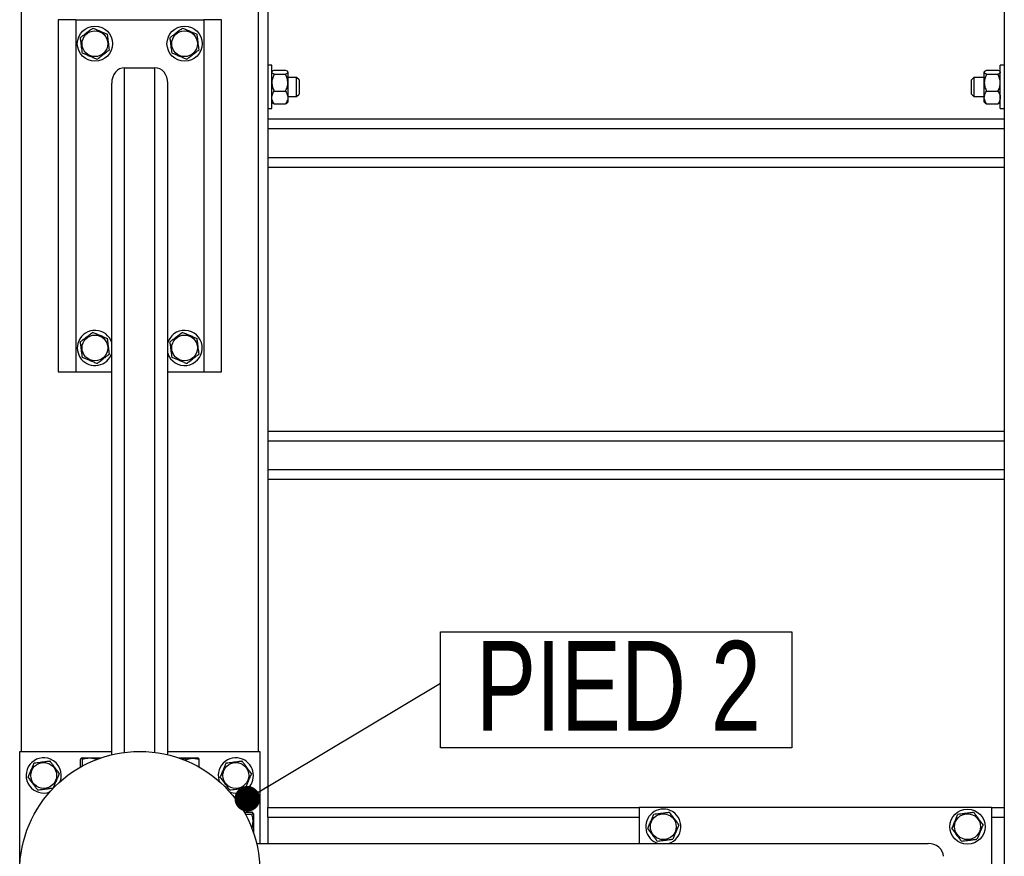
# Model space of a CAD drawing. Header units: millimetres. Extents: x 0 to 841, y 0 to 594.
# Tile 20 of 107: x 129 to 168, y 466 to 499. Entities that reach past the tile are written whole.
import ezdxf

# ---------------------------------------------------------------- set-up
doc = ezdxf.new("R2010")
doc.units = ezdxf.units.MM
doc.layers.add('NOTES', color=6, linetype='Continuous')
doc.layers.add('TRAIT-FORT', color=4, linetype='Continuous', lineweight=25)
doc.styles.add('SLDTEXTSTYLE0', font='TXT', dxfattribs={"width": 0.75})
doc.dimstyles.new('SLDDIMSTYLE1', dxfattribs={"dimtxt": 0.18, "dimasz": 1, "dimexe": 0, "dimexo": 0.0625, "dimgap": 0, "dimtad": 0, "dimtih": 1, "dimtoh": 1, "dimdec": 0, "dimrnd": 1e-09, "dimzin": 0, "dimdsep": 46, "dimtxsty": 'Standard', "dimblk1": 'DOT', "dimblk2": 'DOT', "dimsah": 1, "dimcen": 0.09, "dimadec": 0, "dimazin": 0, "dimtfac": 1, "dimtdec": 0, "dimtofl": 0, "dimtmove": 0, "dimatfit": 3, "dimldrblk": 'DOT', "dimfxl": 1, "dimfrac": 2, "dimtolj": 1, "dimtzin": 0, "dimarcsym": 0})

# ---------------------------------------------------------------- blocks, each defined once
blk = doc.blocks.new('SW_NOTE_32')
at = {"layer": 'NOTES', "color": 0}
for p, q in [((0, -2.524), (0, 2.004)), ((0, 2.004), (13.711, 2.004)), ((13.711, 2.004), (13.711, -2.524)), ((13.711, -2.524), (0, -2.524))]:
    blk.add_line(p, q, dxfattribs=at)
at = {"layer": 'NOTES', "color": 0, "insert": (6.951, 1.648), "char_height": 3.5, "attachment_point": 2, "style": 'SLDTEXTSTYLE0'}
blk.add_mtext('PIED 2', dxfattribs=at)
blk = doc.blocks.new('_Dot')
at = {"color": 0, "linetype": 'ByBlock', "lineweight": -2}
blk.add_line((-0.5, 0), (-1, 0), dxfattribs=at)
at = {"color": 0, "linetype": 'ByBlock', "const_width": 0.5}
blk.add_lwpolyline([(-0.25, 0, 1), (0.25, 0, 1)], format="xyb", close=True, dxfattribs=at)

msp = doc.modelspace()

# ---------------------------------------------------------------- linework, layer by layer
at = {"layer": 'TRAIT-FORT', "color": 4, "linetype": 'Continuous', "lineweight": 25}
for p, q in [((129.29716, 542.22899), (129.29716, 470.04149)), ((138.54716, 531.97899), (138.54716, 470.04149)), ((138.92216, 505.97899), (138.92216, 467.85399)), ((167.67216, 505.97899), (167.67216, 467.85399)), ((131.42216, 498.60399), (130.73466, 498.60399)), ((130.73466, 498.60399), (130.73466, 484.85399)), ((131.42216, 498.60399), (136.42216, 498.60399)), ((131.42216, 498.60399), (131.42216, 484.85399)), ((137.10966, 498.60399), (136.42216, 498.60399)), ((136.42216, 498.60399), (136.42216, 484.85399)), ((137.10966, 484.85399), (137.10966, 498.60399)), ((133.32841, 496.72899), (134.51591, 496.72899)), ((133.32841, 470.00374), (133.32841, 496.72899)), ((134.51591, 470.00374), (134.51591, 496.72899)), ((139.07841, 496.82274), (138.92216, 496.82274)), ((139.07841, 496.63947), (139.07841, 496.82274)), ((139.07841, 495.13524), (139.07841, 496.63947)), ((139.17026, 496.6379), (139.61155, 496.6379)), ((166.98276, 496.6379), (167.42405, 496.6379)), ((167.67216, 496.82274), (167.51591, 496.82274)), ((167.51591, 496.63947), (167.51591, 496.82274)), ((167.51591, 495.13524), (167.51591, 496.63947)), ((139.09831, 496.59265), (139.07841, 496.57274)), ((139.17026, 496.47252), (139.61155, 496.47252)), ((139.70341, 496.57274), (139.68318, 496.59297)), ((139.70341, 496.57274), (139.70341, 496.55521)), ((139.70341, 496.55521), (139.70341, 496.14307)), ((140.04716, 496.35399), (139.70341, 496.35399)), ((140.14091, 496.26024), (140.04716, 496.35399)), ((140.04716, 496.24893), (140.04716, 496.35399)), ((140.04716, 495.60399), (140.04716, 496.24893)), ((140.14091, 496.26024), (140.14091, 496.18145)), ((166.48466, 496.35399), (166.39091, 496.26024)), ((166.39091, 496.18145), (166.39091, 496.26024)), ((166.89091, 496.35399), (166.48466, 496.35399)), ((166.48466, 496.35399), (166.48466, 496.24893)), ((166.48466, 496.24893), (166.48466, 495.60399)), ((166.91081, 496.59265), (166.89091, 496.57274)), ((166.89091, 496.55521), (166.89091, 496.57274)), ((166.89091, 496.14307), (166.89091, 496.55521)), ((166.98276, 496.47252), (167.42405, 496.47252)), ((167.51591, 496.57274), (167.49568, 496.59297)), ((132.82841, 469.9121), (132.82841, 496.12807)), ((135.01591, 469.9121), (135.01591, 496.12807)), ((139.70341, 496.14307), (139.70341, 495.56685)), ((140.14091, 496.18145), (140.14091, 495.69774)), ((166.39091, 495.69774), (166.39091, 496.18145)), ((166.89091, 495.56685), (166.89091, 496.14307)), ((139.17026, 495.81361), (139.61155, 495.81361)), ((139.70341, 495.60399), (140.04716, 495.60399)), ((139.70341, 495.56685), (139.70341, 495.38524)), ((140.04716, 495.60399), (140.14091, 495.69774)), ((166.39091, 495.69774), (166.48466, 495.60399)), ((166.48466, 495.60399), (166.89091, 495.60399)), ((166.89091, 495.38524), (166.89091, 495.56685)), ((166.98276, 495.81361), (167.42405, 495.81361)), ((138.92216, 495.13524), (139.07841, 495.13524)), ((139.07841, 495.38524), (139.09831, 495.36534)), ((139.17026, 495.32009), (139.61155, 495.32009)), ((139.68318, 495.36502), (139.70341, 495.38524)), ((166.89091, 495.38524), (166.91081, 495.36534)), ((166.98276, 495.32009), (167.42405, 495.32009)), ((167.49568, 495.36502), (167.51591, 495.38524)), ((167.51591, 495.13524), (167.67216, 495.13524)), ((138.92216, 494.72899), (167.67216, 494.72899)), ((138.92216, 494.35399), (167.67216, 494.35399)), ((138.92216, 493.22899), (167.67216, 493.22899)), ((138.92216, 492.85399), (167.67216, 492.85399)), ((135.03709, 486.05484), (135.01591, 485.99641)), ((130.73466, 484.85399), (131.42216, 484.85399)), ((131.42216, 484.85399), (132.82841, 484.85399)), ((135.01591, 484.85399), (136.42216, 484.85399)), ((136.42216, 484.85399), (137.10966, 484.85399)), ((138.92216, 482.54149), (167.67216, 482.54149)), ((138.92216, 482.16649), (167.67216, 482.16649)), ((138.92216, 481.04149), (167.67216, 481.04149)), ((138.92216, 480.66649), (167.67216, 480.66649)), ((129.23466, 460.66649), (129.23466, 470.04149)), ((129.23466, 470.04149), (132.82841, 470.04149)), ((131.60709, 469.42992), (131.60709, 469.72871)), ((131.66747, 469.79149), (131.63681, 469.77379)), ((131.66747, 469.79149), (132.41178, 469.79149)), ((131.68285, 469.47202), (131.68285, 469.72871)), ((135.01591, 470.04149), (138.60966, 470.04149)), ((135.43254, 469.79149), (136.17684, 469.79149)), ((135.74791, 469.67132), (135.74791, 469.72871)), ((136.2075, 469.77379), (136.17684, 469.79149)), ((136.23722, 469.42992), (136.23722, 469.72871)), ((138.60966, 470.04149), (138.60966, 466.44774)), ((138.92216, 467.85399), (153.42216, 467.85399)), ((138.92216, 467.47899), (138.92216, 467.85399)), ((153.42216, 467.85399), (153.42216, 466.44774)), ((167.17216, 467.85399), (153.42216, 467.85399)), ((167.17216, 467.85399), (167.17216, 462.85399)), ((167.17216, 467.85399), (167.67216, 467.85399)), ((167.67216, 467.85399), (167.67216, 467.47899)), ((137.99808, 467.66906), (138.29687, 467.66906)), ((138.04019, 467.5933), (138.29687, 467.5933)), ((138.35966, 467.60868), (138.34195, 467.63934)), ((138.35966, 467.60868), (138.35966, 466.86438)), ((138.92216, 467.47899), (138.92216, 466.44774)), ((138.92216, 467.47899), (153.42216, 467.47899)), ((167.17216, 467.47899), (167.67216, 467.47899)), ((167.67216, 467.47899), (167.67216, 463.22899)), ((138.48027, 466.44774), (164.69623, 466.44774))]:
    msp.add_line(p, q, dxfattribs=at)
for centre, radius in [((132.17216, 497.66649), 0.6875), ((132.17216, 497.66649), 0.50469), ((135.67216, 497.66649), 0.6875), ((135.67216, 497.66649), 0.50469), ((132.17216, 485.79149), 0.50469), ((135.67216, 485.79149), 0.50469), ((133.92216, 465.35399), 4.6875), ((130.17216, 469.10399), 0.50469), ((137.67216, 469.10399), 0.50469), ((166.23466, 467.10399), 0.6875), ((154.35966, 467.10399), 0.50469), ((166.23466, 467.10399), 0.50469)]:
    msp.add_circle(centre, radius, dxfattribs=at)
for centre, start, end in [((132.17216, 485.79149), 17.341443, 157.477326), ((135.67216, 485.79149), 197.341443, 157.477326), ((132.17216, 485.79149), 157.477326, 342.658557), ((130.17216, 469.10399), 67.477326, 290.369976), ((130.17216, 469.10399), 339.630038, 67.477326), ((137.67216, 469.10399), 67.477326, 204.001113), ((137.67216, 469.10399), 246.496996, 67.477326), ((154.35966, 467.10399), 67.477326, 252.658557), ((154.35966, 467.10399), 287.341443, 67.477326)]:
    msp.add_arc(centre, 0.6875, start, end, dxfattribs=at)
for centre, major_axis, start_param, end_param in [((133.32841, 496.12807), (0, 0.60093), 0, 1.57079633), ((134.51591, 496.12807), (0, 0.60093), 4.71238898, 6.28318531), ((164.69623, 465.94774), (0.60093, 0), 0, 1.57079633)]:
    msp.add_ellipse(centre, major_axis=major_axis, ratio=0.83205029, start_param=start_param, end_param=end_param, dxfattribs=at)
for points, knots in [([(132.0964, 498.27523), (132.05393, 498.24312), (131.96807, 498.1782), (131.84087, 498.08202), (131.71926, 497.99007), (131.64471, 497.9337), (131.60709, 497.90526)], [0, 0, 0, 0, 0.26460494, 0.53494775, 0.76534313, 1, 1, 1, 1]), ([(132.0964, 498.27523), (132.14544, 498.25451), (132.24459, 498.21261), (132.3915, 498.15054), (132.53193, 498.0912), (132.61802, 498.05483), (132.66146, 498.03647)], [0, 0, 0, 0, 0.26460494, 0.53494775, 0.76534313, 1, 1, 1, 1]), ([(135.5964, 498.27523), (135.55393, 498.24312), (135.46807, 498.1782), (135.34087, 498.08202), (135.21926, 497.99007), (135.14471, 497.9337), (135.10709, 497.90526)], [0, 0, 0, 0, 0.26460494, 0.53494775, 0.76534313, 1, 1, 1, 1]), ([(135.5964, 498.27523), (135.64544, 498.25451), (135.74459, 498.21261), (135.8915, 498.15054), (136.03193, 498.0912), (136.11802, 498.05483), (136.16146, 498.03647)], [0, 0, 0, 0, 0.26460494, 0.53494775, 0.76534313, 1, 1, 1, 1]), ([(131.68285, 497.29652), (131.67321, 497.37397), (131.65727, 497.50206), (131.63415, 497.68785), (131.6186, 497.81284), (131.60965, 497.88473), (131.60709, 497.90526)], [0, 0, 0, 0, 0.38554949, 0.63764185, 0.89654625, 1, 1, 1, 1]), ([(132.73722, 497.42773), (132.72758, 497.50518), (132.71164, 497.63327), (132.68852, 497.81906), (132.67296, 497.94405), (132.66402, 498.01594), (132.66146, 498.03647)], [0, 0, 0, 0, 0.38554949, 0.63764185, 0.89654625, 1, 1, 1, 1]), ([(135.18285, 497.29652), (135.17321, 497.37397), (135.15727, 497.50206), (135.13415, 497.68785), (135.1186, 497.81284), (135.10965, 497.88473), (135.10709, 497.90526)], [0, 0, 0, 0, 0.38554949, 0.63764185, 0.89654625, 1, 1, 1, 1]), ([(136.23722, 497.42773), (136.22758, 497.50518), (136.21164, 497.63327), (136.18852, 497.81906), (136.17296, 497.94405), (136.16402, 498.01594), (136.16146, 498.03647)], [0, 0, 0, 0, 0.38554949, 0.63764185, 0.89654625, 1, 1, 1, 1]), ([(132.24791, 497.05776), (132.29038, 497.08987), (132.37624, 497.15479), (132.50345, 497.25097), (132.62505, 497.34292), (132.6996, 497.39929), (132.73722, 497.42773)], [0, 0, 0, 0, 0.26460494, 0.53494775, 0.76534313, 1, 1, 1, 1]), ([(135.74791, 497.05776), (135.79038, 497.08987), (135.87624, 497.15479), (136.00345, 497.25097), (136.12505, 497.34292), (136.1996, 497.39929), (136.23722, 497.42773)], [0, 0, 0, 0, 0.26460494, 0.53494775, 0.76534313, 1, 1, 1, 1]), ([(132.24791, 497.05776), (132.19887, 497.07848), (132.09972, 497.12037), (131.95281, 497.18245), (131.81238, 497.24179), (131.72629, 497.27816), (131.68285, 497.29652)], [0, 0, 0, 0, 0.26460494, 0.53494775, 0.76534313, 1, 1, 1, 1]), ([(135.74791, 497.05776), (135.69887, 497.07848), (135.59972, 497.12037), (135.45281, 497.18245), (135.31238, 497.24179), (135.22629, 497.27816), (135.18285, 497.29652)], [0, 0, 0, 0, 0.26460494, 0.53494775, 0.76534313, 1, 1, 1, 1]), ([(139.1001, 496.59085), (139.10142, 496.59331), (139.11033, 496.60993), (139.14269, 496.62503), (139.17026, 496.6379)], [0, 0, 0, 0, 0.14784415, 1, 1, 1, 1]), ([(139.61155, 496.6379), (139.63301, 496.62658), (139.67665, 496.60355), (139.70151, 496.57499), (139.70307, 496.55867), (139.70341, 496.55521)], [0, 0, 0, 0, 0.43238505, 0.87955391, 1, 1, 1, 1]), ([(166.89091, 496.55521), (166.89622, 496.56976), (166.90675, 496.59863), (166.95756, 496.62488), (166.98276, 496.6379)], [0, 0, 0, 0, 0.50400004, 1, 1, 1, 1]), ([(167.42405, 496.6379), (167.44551, 496.62658), (167.48915, 496.60355), (167.51401, 496.57499), (167.51557, 496.55867), (167.51591, 496.55521)], [0, 0, 0, 0, 0.43238505, 0.87955391, 1, 1, 1, 1]), ([(139.17026, 496.47252), (139.1488, 496.48384), (139.10516, 496.50687), (139.0803, 496.53543), (139.07874, 496.55175), (139.07841, 496.55521)], [0, 0, 0, 0, 0.43238505, 0.87955391, 1, 1, 1, 1]), ([(139.17026, 496.47252), (139.1488, 496.42741), (139.10516, 496.33565), (139.0803, 496.22188), (139.07874, 496.15686), (139.07841, 496.14307)], [0, 0, 0, 0, 0.43238505, 0.87955391, 1, 1, 1, 1]), ([(139.70341, 496.55521), (139.6981, 496.54066), (139.68756, 496.5118), (139.63675, 496.48554), (139.61155, 496.47252)], [0, 0, 0, 0, 0.50400004, 1, 1, 1, 1]), ([(139.70341, 496.14307), (139.6981, 496.20103), (139.68756, 496.31604), (139.63675, 496.42064), (139.61155, 496.47252)], [0, 0, 0, 0, 0.50400004, 1, 1, 1, 1]), ([(166.98276, 496.47252), (166.9613, 496.48384), (166.91766, 496.50687), (166.8928, 496.53543), (166.89124, 496.55175), (166.89091, 496.55521)], [0, 0, 0, 0, 0.43238505, 0.87955391, 1, 1, 1, 1]), ([(166.98276, 496.47252), (166.9613, 496.42741), (166.91766, 496.33565), (166.8928, 496.22188), (166.89124, 496.15686), (166.89091, 496.14307)], [0, 0, 0, 0, 0.43238505, 0.87955391, 1, 1, 1, 1]), ([(167.51591, 496.55521), (167.5106, 496.54066), (167.50006, 496.5118), (167.44925, 496.48554), (167.42405, 496.47252)], [0, 0, 0, 0, 0.50400004, 1, 1, 1, 1]), ([(167.51591, 496.14307), (167.5106, 496.20103), (167.50006, 496.31604), (167.44925, 496.42064), (167.42405, 496.47252)], [0, 0, 0, 0, 0.50400004, 1, 1, 1, 1]), ([(139.07841, 496.14307), (139.08372, 496.0851), (139.09425, 495.97009), (139.14506, 495.86549), (139.17026, 495.81361)], [0, 0, 0, 0, 0.50400004, 1, 1, 1, 1]), ([(139.61155, 495.81361), (139.63301, 495.85872), (139.67665, 495.95048), (139.70151, 496.06425), (139.70307, 496.12927), (139.70341, 496.14307)], [0, 0, 0, 0, 0.43238505, 0.87955391, 1, 1, 1, 1]), ([(166.89091, 496.14307), (166.89622, 496.0851), (166.90675, 495.97009), (166.95756, 495.86549), (166.98276, 495.81361)], [0, 0, 0, 0, 0.50400004, 1, 1, 1, 1]), ([(167.42405, 495.81361), (167.44551, 495.85872), (167.48915, 495.95048), (167.51401, 496.06425), (167.51557, 496.12927), (167.51591, 496.14307)], [0, 0, 0, 0, 0.43238505, 0.87955391, 1, 1, 1, 1]), ([(139.07841, 495.56685), (139.08049, 495.59348), (139.08472, 495.64758), (139.11724, 495.73089), (139.15174, 495.78472), (139.17026, 495.81361)], [0, 0, 0, 0, 0.30999023, 0.62954591, 1, 1, 1, 1]), ([(139.17026, 495.32009), (139.15811, 495.33847), (139.12791, 495.38415), (139.09216, 495.46205), (139.07891, 495.52741), (139.07846, 495.5627), (139.07841, 495.56685)], [0, 0, 0, 0, 0.23703923, 0.58901919, 0.95163056, 1, 1, 1, 1]), ([(139.61155, 495.81361), (139.63008, 495.78472), (139.66413, 495.73159), (139.69687, 495.64836), (139.70121, 495.59426), (139.70341, 495.56685)], [0, 0, 0, 0, 0.3704571, 0.68101816, 1, 1, 1, 1]), ([(139.70341, 495.56685), (139.70335, 495.5627), (139.70291, 495.52841), (139.69001, 495.46305), (139.6545, 495.38506), (139.6237, 495.33847), (139.61155, 495.32009)], [0, 0, 0, 0, 0.04836864, 0.39932986, 0.76296469, 1, 1, 1, 1]), ([(166.89091, 495.56685), (166.89299, 495.59348), (166.89722, 495.64758), (166.92974, 495.73089), (166.96424, 495.78472), (166.98276, 495.81361)], [0, 0, 0, 0, 0.30999023, 0.62954591, 1, 1, 1, 1]), ([(166.98276, 495.32009), (166.97061, 495.33847), (166.94041, 495.38415), (166.90466, 495.46205), (166.89141, 495.52741), (166.89096, 495.5627), (166.89091, 495.56685)], [0, 0, 0, 0, 0.23703923, 0.58901919, 0.95163056, 1, 1, 1, 1]), ([(167.42405, 495.81361), (167.44258, 495.78472), (167.47663, 495.73159), (167.50937, 495.64836), (167.51371, 495.59426), (167.51591, 495.56685)], [0, 0, 0, 0, 0.3704571, 0.68101816, 1, 1, 1, 1]), ([(167.51591, 495.56685), (167.51585, 495.5627), (167.51541, 495.52841), (167.50251, 495.46305), (167.467, 495.38506), (167.4362, 495.33847), (167.42405, 495.32009)], [0, 0, 0, 0, 0.04836864, 0.39932986, 0.76296469, 1, 1, 1, 1]), ([(139.1001, 495.36713), (139.10142, 495.36468), (139.11033, 495.34806), (139.14269, 495.33295), (139.17026, 495.32009)], [0, 0, 0, 0, 0.14784415, 1, 1, 1, 1]), ([(139.61155, 495.32009), (139.63484, 495.33131), (139.66615, 495.34641), (139.67801, 495.36292), (139.68104, 495.36715)], [0, 0, 0, 0, 0.74386684, 1, 1, 1, 1]), ([(166.9126, 495.36713), (166.91392, 495.36468), (166.92283, 495.34806), (166.95519, 495.33295), (166.98276, 495.32009)], [0, 0, 0, 0, 0.14784415, 1, 1, 1, 1]), ([(167.42405, 495.32009), (167.44734, 495.33131), (167.47865, 495.34641), (167.49051, 495.36292), (167.49354, 495.36715)], [0, 0, 0, 0, 0.74386684, 1, 1, 1, 1]), ([(132.0964, 486.40023), (132.05393, 486.36812), (131.96807, 486.3032), (131.84087, 486.20702), (131.71926, 486.11507), (131.64471, 486.0587), (131.60709, 486.03026)], [0, 0, 0, 0, 0.26460494, 0.53494775, 0.76534313, 1, 1, 1, 1]), ([(132.0964, 486.40023), (132.14544, 486.37951), (132.24459, 486.33761), (132.3915, 486.27554), (132.53193, 486.2162), (132.61802, 486.17983), (132.66146, 486.16147)], [0, 0, 0, 0, 0.26460494, 0.53494775, 0.76534313, 1, 1, 1, 1]), ([(135.5964, 486.40023), (135.55393, 486.36812), (135.46807, 486.3032), (135.34087, 486.20702), (135.21926, 486.11507), (135.14471, 486.0587), (135.10709, 486.03026)], [0, 0, 0, 0, 0.26460494, 0.53494775, 0.76534313, 1, 1, 1, 1]), ([(135.5964, 486.40023), (135.64544, 486.37951), (135.74459, 486.33761), (135.8915, 486.27554), (136.03193, 486.2162), (136.11802, 486.17983), (136.16146, 486.16147)], [0, 0, 0, 0, 0.26460494, 0.53494775, 0.76534313, 1, 1, 1, 1]), ([(131.68285, 485.42152), (131.67321, 485.49897), (131.65727, 485.62706), (131.63415, 485.81285), (131.6186, 485.93784), (131.60965, 486.00973), (131.60709, 486.03026)], [0, 0, 0, 0, 0.38554949, 0.63764185, 0.89654625, 1, 1, 1, 1]), ([(132.73722, 485.55273), (132.72758, 485.63018), (132.71164, 485.75827), (132.68852, 485.94406), (132.67296, 486.06905), (132.66402, 486.14094), (132.66146, 486.16147)], [0, 0, 0, 0, 0.38554949, 0.63764185, 0.89654625, 1, 1, 1, 1]), ([(135.18285, 485.42152), (135.17321, 485.49897), (135.15727, 485.62706), (135.13415, 485.81285), (135.1186, 485.93784), (135.10965, 486.00973), (135.10709, 486.03026)], [0, 0, 0, 0, 0.38554949, 0.63764185, 0.89654625, 1, 1, 1, 1]), ([(136.23722, 485.55273), (136.22758, 485.63018), (136.21164, 485.75827), (136.18852, 485.94406), (136.17296, 486.06905), (136.16402, 486.14094), (136.16146, 486.16147)], [0, 0, 0, 0, 0.38554949, 0.63764185, 0.89654625, 1, 1, 1, 1]), ([(132.24791, 485.18276), (132.29038, 485.21487), (132.37624, 485.27979), (132.50345, 485.37597), (132.62505, 485.46792), (132.6996, 485.52429), (132.73722, 485.55273)], [0, 0, 0, 0, 0.26460494, 0.53494775, 0.76534313, 1, 1, 1, 1]), ([(135.74791, 485.18276), (135.79038, 485.21487), (135.87624, 485.27979), (136.00345, 485.37597), (136.12505, 485.46792), (136.1996, 485.52429), (136.23722, 485.55273)], [0, 0, 0, 0, 0.26460494, 0.53494775, 0.76534313, 1, 1, 1, 1]), ([(132.24791, 485.18276), (132.19887, 485.20348), (132.09972, 485.24537), (131.95281, 485.30745), (131.81238, 485.36679), (131.72629, 485.40316), (131.68285, 485.42152)], [0, 0, 0, 0, 0.26460494, 0.53494775, 0.76534313, 1, 1, 1, 1]), ([(135.74791, 485.18276), (135.69887, 485.20348), (135.59972, 485.24537), (135.45281, 485.30745), (135.31238, 485.36679), (135.22629, 485.40316), (135.18285, 485.42152)], [0, 0, 0, 0, 0.26460494, 0.53494775, 0.76534313, 1, 1, 1, 1]), ([(131.68285, 469.72871), (131.67321, 469.74769), (131.65727, 469.77909), (131.63415, 469.77618), (131.6186, 469.75437), (131.60965, 469.73441), (131.60709, 469.72871)], [0, 0, 0, 0, 0.38554949, 0.63764185, 0.89654625, 1, 1, 1, 1]), ([(132.24791, 469.72871), (132.19887, 469.74241), (132.09972, 469.77012), (131.95281, 469.78026), (131.81238, 469.76538), (131.72629, 469.74101), (131.68285, 469.72871)], [0, 0, 0, 0, 0.26460494, 0.53494775, 0.76534313, 1, 1, 1, 1]), ([(135.74791, 469.72871), (135.69886, 469.74281), (135.59984, 469.77128), (135.49744, 469.77433), (135.44577, 469.77587)], [0, 0, 0, 0, 0.49541809, 1, 1, 1, 1]), ([(135.74791, 469.72871), (135.79038, 469.74241), (135.87624, 469.77012), (136.00345, 469.78026), (136.12505, 469.76538), (136.1996, 469.74101), (136.23722, 469.72871)], [0, 0, 0, 0, 0.26460494, 0.53494775, 0.76534313, 1, 1, 1, 1]), ([(136.23722, 469.72871), (136.2276, 469.75121), (136.21776, 469.77422), (136.20766, 469.7734), (136.20744, 469.77338)], [0, 0, 0, 0, 0.97749191, 1, 1, 1, 1]), ([(129.56342, 469.02824), (129.58414, 469.07728), (129.62604, 469.17643), (129.68811, 469.32334), (129.74745, 469.46377), (129.78382, 469.54986), (129.80218, 469.5933)], [0, 0, 0, 0, 0.26460494, 0.53494775, 0.76534313, 1, 1, 1, 1]), ([(129.80218, 469.5933), (129.87963, 469.60294), (130.00772, 469.61888), (130.19351, 469.642), (130.3185, 469.65755), (130.39039, 469.6665), (130.41092, 469.66906)], [0, 0, 0, 0, 0.38554949, 0.63764185, 0.89654625, 1, 1, 1, 1]), ([(130.78089, 469.17975), (130.74878, 469.22222), (130.68386, 469.30808), (130.58768, 469.43528), (130.49573, 469.55689), (130.43936, 469.63144), (130.41092, 469.66906)], [0, 0, 0, 0, 0.26460494, 0.53494775, 0.76534313, 1, 1, 1, 1]), ([(137.06342, 469.02824), (137.08414, 469.07728), (137.12604, 469.17643), (137.18811, 469.32334), (137.24745, 469.46377), (137.28382, 469.54986), (137.30218, 469.5933)], [0, 0, 0, 0, 0.26460494, 0.53494775, 0.76534313, 1, 1, 1, 1]), ([(137.30218, 469.5933), (137.37963, 469.60294), (137.50772, 469.61888), (137.69351, 469.642), (137.8185, 469.65755), (137.89039, 469.6665), (137.91092, 469.66906)], [0, 0, 0, 0, 0.38554949, 0.63764185, 0.89654625, 1, 1, 1, 1]), ([(138.28089, 469.17975), (138.24878, 469.22222), (138.18386, 469.30808), (138.08768, 469.43528), (137.99573, 469.55689), (137.93936, 469.63144), (137.91092, 469.66906)], [0, 0, 0, 0, 0.26460494, 0.53494775, 0.76534313, 1, 1, 1, 1]), ([(129.56342, 469.02824), (129.59553, 468.98577), (129.66045, 468.89991), (129.75663, 468.7727), (129.84858, 468.6511), (129.90495, 468.57655), (129.93339, 468.53893)], [0, 0, 0, 0, 0.26460494, 0.53494775, 0.76534313, 1, 1, 1, 1]), ([(130.78089, 469.17975), (130.76017, 469.13071), (130.71828, 469.03156), (130.6562, 468.88465), (130.59686, 468.74422), (130.56049, 468.65813), (130.54213, 468.61469)], [0, 0, 0, 0, 0.264604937, 0.534947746, 0.765343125, 1, 1, 1, 1]), ([(137.06342, 469.02824), (137.09553, 468.98577), (137.16045, 468.89991), (137.25663, 468.7727), (137.34858, 468.6511), (137.40495, 468.57655), (137.43339, 468.53893)], [0, 0, 0, 0, 0.26460494, 0.53494775, 0.76534313, 1, 1, 1, 1]), ([(138.28089, 469.17975), (138.26017, 469.13071), (138.21828, 469.03156), (138.1562, 468.88465), (138.09686, 468.74422), (138.06049, 468.65813), (138.04213, 468.61469)], [0, 0, 0, 0, 0.264604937, 0.534947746, 0.765343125, 1, 1, 1, 1]), ([(129.93339, 468.53893), (130.01084, 468.54857), (130.13894, 468.56451), (130.32472, 468.58763), (130.44972, 468.60319), (130.52161, 468.61213), (130.54213, 468.61469)], [0, 0, 0, 0, 0.38554949, 0.63764185, 0.89654625, 1, 1, 1, 1]), ([(137.43339, 468.53893), (137.51084, 468.54857), (137.63894, 468.56451), (137.82472, 468.58763), (137.94972, 468.60319), (138.02161, 468.61213), (138.04213, 468.61469)], [0, 0, 0, 0, 0.38554949, 0.63764185, 0.89654625, 1, 1, 1, 1]), ([(138.29687, 467.5933), (138.31585, 467.60294), (138.34725, 467.61888), (138.34434, 467.642), (138.32253, 467.65755), (138.30257, 467.6665), (138.29687, 467.66906)], [0, 0, 0, 0, 0.38554949, 0.63764185, 0.89654625, 1, 1, 1, 1]), ([(138.29687, 467.02824), (138.31058, 467.07728), (138.33828, 467.17643), (138.34842, 467.32334), (138.33354, 467.46377), (138.30917, 467.54986), (138.29687, 467.5933)], [0, 0, 0, 0, 0.26460494, 0.53494775, 0.76534313, 1, 1, 1, 1]), ([(153.75092, 467.02824), (153.77164, 467.07728), (153.81354, 467.17643), (153.87561, 467.32334), (153.93495, 467.46377), (153.97132, 467.54986), (153.98968, 467.5933)], [0, 0, 0, 0, 0.26460494, 0.53494775, 0.76534313, 1, 1, 1, 1]), ([(153.98968, 467.5933), (154.06713, 467.60294), (154.19522, 467.61888), (154.38101, 467.642), (154.506, 467.65755), (154.57789, 467.6665), (154.59842, 467.66906)], [0, 0, 0, 0, 0.38554949, 0.63764185, 0.89654625, 1, 1, 1, 1]), ([(154.96839, 467.17975), (154.93628, 467.22222), (154.87136, 467.30808), (154.77518, 467.43528), (154.68323, 467.55689), (154.62686, 467.63144), (154.59842, 467.66906)], [0, 0, 0, 0, 0.26460494, 0.53494775, 0.76534313, 1, 1, 1, 1]), ([(165.62592, 467.02824), (165.64664, 467.07728), (165.68854, 467.17643), (165.75061, 467.32334), (165.80995, 467.46377), (165.84632, 467.54986), (165.86468, 467.5933)], [0, 0, 0, 0, 0.26460494, 0.53494775, 0.76534313, 1, 1, 1, 1]), ([(165.86468, 467.5933), (165.94213, 467.60294), (166.07022, 467.61888), (166.25601, 467.642), (166.381, 467.65755), (166.45289, 467.6665), (166.47342, 467.66906)], [0, 0, 0, 0, 0.38554949, 0.63764185, 0.89654625, 1, 1, 1, 1]), ([(166.84339, 467.17975), (166.81128, 467.22222), (166.74636, 467.30808), (166.65018, 467.43528), (166.55823, 467.55689), (166.50186, 467.63144), (166.47342, 467.66906)], [0, 0, 0, 0, 0.26460494, 0.53494775, 0.76534313, 1, 1, 1, 1]), ([(153.75092, 467.02824), (153.78303, 466.98577), (153.84795, 466.89991), (153.94413, 466.7727), (154.03608, 466.6511), (154.09245, 466.57655), (154.12089, 466.53893)], [0, 0, 0, 0, 0.26460494, 0.53494775, 0.76534313, 1, 1, 1, 1]), ([(154.96839, 467.17975), (154.94767, 467.13071), (154.90578, 467.03156), (154.8437, 466.88465), (154.78436, 466.74422), (154.74799, 466.65813), (154.72963, 466.61469)], [0, 0, 0, 0, 0.264604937, 0.534947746, 0.765343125, 1, 1, 1, 1]), ([(165.62592, 467.02824), (165.65803, 466.98577), (165.72295, 466.89991), (165.81913, 466.7727), (165.91108, 466.6511), (165.96745, 466.57655), (165.99589, 466.53893)], [0, 0, 0, 0, 0.26460494, 0.53494775, 0.76534313, 1, 1, 1, 1]), ([(166.84339, 467.17975), (166.82267, 467.13071), (166.78078, 467.03156), (166.7187, 466.88465), (166.65936, 466.74422), (166.62299, 466.65813), (166.60463, 466.61469)], [0, 0, 0, 0, 0.264604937, 0.534947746, 0.765343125, 1, 1, 1, 1]), ([(154.12089, 466.53893), (154.19834, 466.54857), (154.32644, 466.56451), (154.51222, 466.58763), (154.63722, 466.60319), (154.70911, 466.61213), (154.72963, 466.61469)], [0, 0, 0, 0, 0.38554949, 0.63764185, 0.89654625, 1, 1, 1, 1]), ([(165.99589, 466.53893), (166.07334, 466.54857), (166.20144, 466.56451), (166.38722, 466.58763), (166.51222, 466.60319), (166.58411, 466.61213), (166.60463, 466.61469)], [0, 0, 0, 0, 0.38554949, 0.63764185, 0.89654625, 1, 1, 1, 1])]:
    msp.add_open_spline(points, degree=3, knots=knots, dxfattribs=at)

# ---------------------------------------------------------------- block references
at = {"layer": 'NOTES', "color": 211}
msp.add_blockref('SW_NOTE_32', (145.66038, 472.7044), dxfattribs=at)

# ---------------------------------------------------------------- leaders
msp.add_leader([(138.12083, 468.19319), (145.66038, 472.7044)], dimstyle='SLDDIMSTYLE1', dxfattribs=at)

doc.saveas('drawing.dxf')
